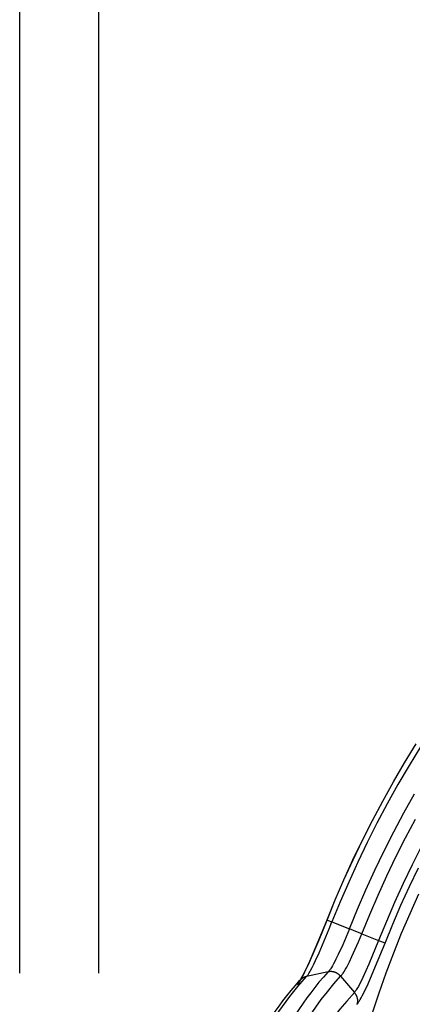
# Model space of a CAD drawing. Header units: millimetres. Extents: x -5878 to -4878, y 4408 to 5408.
# Tile 106 of 119: x -5281 to -5250, y 5165 to 5242. Entities that reach past the tile are written whole.
import ezdxf

# ---------------------------------------------------------------- set-up
doc = ezdxf.new("R2010")
doc.units = ezdxf.units.MM
doc.layers.add('SHOW Mini_Safetyfree Holder', color=7, linetype='Continuous', true_color=0x000000)
doc.styles.add('Arial Standard', font='txt')
doc.dimstyles.get("Standard").update_dxf_attribs({"dimscale": 10, "dimtxt": 2.5, "dimasz": 3, "dimexe": 1, "dimexo": 0.5, "dimgap": 0.8, "dimtad": 1, "dimtoh": 1, "dimzin": 1, "dimdsep": 46, "dimtxsty": 'Arial Standard', "dimblk": 'OPEN90', "dimcen": 2.5, "dimadec": 1, "dimazin": 1, "dimtfac": 1, "dimtdec": 4, "dimtix": 1, "dimtofl": 0, "dimtmove": 1, "dimatfit": 3, "dimldrblk": 'OPEN90', "dimfxl": 1, "dimtolj": 1, "dimtzin": 1, "dimarcsym": 0})

# ---------------------------------------------------------------- blocks, each defined once
blk = doc.blocks.new('*D5')
at = {"layer": 'Defpoints', "color": 0}
for p in [(-5274.713, 5257.497), (-5274.713, 5160.984), (-5085.213, 5160.984)]:
    blk.add_point(p, dxfattribs=at)
at = {"layer": 'SHOW Mini_Safetyfree Holder', "color": 0, "lineweight": -2}
for p, q in [((-5274.713, 5166.984), (-5274.713, 5260.497)), ((-5085.213, 5166.984), (-5085.213, 5260.497)), ((-5091.213, 5257.497), (-5268.713, 5257.497))]:
    blk.add_line(p, q, dxfattribs=at)
at = {"layer": 'SHOW Mini_Safetyfree Holder', "color": 0}
for points in [[(-5268.713, 5258.497), (-5268.713, 5256.497), (-5274.713, 5257.497)], [(-5091.213, 5256.497), (-5091.213, 5258.497), (-5085.213, 5257.497)]]:
    blk.add_solid(points, dxfattribs=at)
at = {"layer": 'SHOW Mini_Safetyfree Holder', "color": 0, "insert": (-5179.963, 5264.492), "char_height": 9, "attachment_point": 5, "style": 'Arial Standard'}
blk.add_mtext('\\A1;189.50', dxfattribs=at)
blk = doc.blocks.new('*D6')
at = {"layer": 'Defpoints', "color": 0}
for p in [(-5280.926, 5291.317), (-5280.926, 5160.984), (-5073.426, 5160.984)]:
    blk.add_point(p, dxfattribs=at)
at = {"layer": 'SHOW Mini_Safetyfree Holder', "color": 0, "lineweight": -2}
for p, q in [((-5280.926, 5166.984), (-5280.926, 5294.317)), ((-5073.426, 5166.984), (-5073.426, 5294.317)), ((-5079.426, 5291.317), (-5274.926, 5291.317))]:
    blk.add_line(p, q, dxfattribs=at)
at = {"layer": 'SHOW Mini_Safetyfree Holder', "color": 0}
for points in [[(-5274.926, 5292.317), (-5274.926, 5290.317), (-5280.926, 5291.317)], [(-5079.426, 5290.317), (-5079.426, 5292.317), (-5073.426, 5291.317)]]:
    blk.add_solid(points, dxfattribs=at)
at = {"layer": 'SHOW Mini_Safetyfree Holder', "color": 0, "insert": (-5177.176, 5298.311), "char_height": 9, "attachment_point": 5, "style": 'Arial Standard'}
blk.add_mtext('\\A1;207.50', dxfattribs=at)

msp = doc.modelspace()

# ---------------------------------------------------------------- linework, layer by layer
at = {"layer": 'SHOW Mini_Safetyfree Holder', "color": 18, "lineweight": -3, "true_color": 0x000000}
for points in [[(-5256.826, 5171.154), (-5256.181, 5172.731), (-5255.503, 5174.299), (-5254.792, 5175.858), (-5254.048, 5177.406), (-5253.271, 5178.943), (-5252.461, 5180.468), (-5251.62, 5181.979), (-5250.746, 5183.475), (-5249.841, 5184.956)], [(-5256.82, 5171.152), (-5256.175, 5172.729), (-5255.497, 5174.297), (-5254.786, 5175.856), (-5254.042, 5177.404), (-5253.265, 5178.941), (-5252.456, 5180.465), (-5251.614, 5181.976), (-5250.74, 5183.473), (-5249.835, 5184.953)], [(-5249.492, 5184.736), (-5250.393, 5183.262), (-5251.262, 5181.773), (-5252.1, 5180.269), (-5252.906, 5178.752), (-5253.679, 5177.222), (-5254.42, 5175.681), (-5255.127, 5174.129), (-5255.802, 5172.568), (-5256.443, 5170.999)], [(-5255.068, 5170.452), (-5254.437, 5171.994), (-5253.774, 5173.528), (-5253.079, 5175.053), (-5252.351, 5176.567), (-5251.591, 5178.07), (-5250.8, 5179.561), (-5249.976, 5181.039)], [(-5254.1, 5170.069), (-5253.477, 5171.592), (-5252.823, 5173.107), (-5252.136, 5174.612), (-5251.417, 5176.108), (-5250.667, 5177.592), (-5249.885, 5179.065)], [(-5249.404, 5176.937), (-5250.141, 5175.478), (-5250.848, 5174.008), (-5251.523, 5172.528), (-5252.166, 5171.039), (-5252.778, 5169.542)], [(-5252.273, 5169.348), (-5251.665, 5170.835), (-5251.026, 5172.313), (-5250.355, 5173.783), (-5249.654, 5175.243)], [(-5249.647, 5173.177), (-5250.34, 5171.644), (-5250.998, 5170.102), (-5251.622, 5168.551), (-5252.211, 5166.991), (-5252.766, 5165.425), (-5253.287, 5163.854)], [(-5259.146, 5166.065), (-5259.131, 5166.082), (-5259.116, 5166.101), (-5259.1, 5166.12), (-5259.084, 5166.141), (-5259.05, 5166.187), (-5259.016, 5166.237), (-5258.981, 5166.291), (-5258.946, 5166.348), (-5258.872, 5166.472), (-5258.797, 5166.607), (-5258.719, 5166.753), (-5258.556, 5167.078), (-5258.194, 5167.857), (-5257.445, 5169.608), (-5256.82, 5171.152)], [(-5258.939, 5166.432), (-5258.926, 5166.45), (-5258.916, 5166.464), (-5258.905, 5166.48), (-5258.882, 5166.515), (-5258.856, 5166.556), (-5258.795, 5166.659), (-5258.733, 5166.77), (-5258.665, 5166.898), (-5258.512, 5167.199), (-5258.168, 5167.938), (-5257.438, 5169.641), (-5256.826, 5171.154)], [(-5256.826, 5171.154), (-5256.826, 5171.154), (-5256.826, 5171.154), (-5256.826, 5171.154), (-5256.826, 5171.154), (-5256.826, 5171.154), (-5256.826, 5171.154), (-5256.825, 5171.154), (-5256.825, 5171.154), (-5256.825, 5171.154), (-5256.825, 5171.153), (-5256.825, 5171.153), (-5256.824, 5171.153), (-5256.822, 5171.152), (-5256.82, 5171.151), (-5256.801, 5171.143), (-5256.725, 5171.112), (-5256.443, 5170.999)], [(-5258.438, 5166.719), (-5258.426, 5166.732), (-5258.414, 5166.745), (-5258.402, 5166.76), (-5258.39, 5166.775), (-5258.365, 5166.807), (-5258.34, 5166.842), (-5258.313, 5166.88), (-5258.287, 5166.92), (-5258.232, 5167.007), (-5258.176, 5167.102), (-5258.118, 5167.204), (-5257.998, 5167.43), (-5257.87, 5167.685), (-5257.735, 5167.966), (-5257.45, 5168.591), (-5256.661, 5170.459), (-5256.443, 5170.999)], [(-5255.068, 5170.452), (-5255.597, 5169.207), (-5255.94, 5168.456), (-5256.125, 5168.075), (-5256.219, 5167.893), (-5256.31, 5167.721), (-5256.399, 5167.565), (-5256.483, 5167.426), (-5256.522, 5167.365), (-5256.56, 5167.309), (-5256.596, 5167.258), (-5256.63, 5167.213), (-5256.646, 5167.193), (-5256.661, 5167.174), (-5256.677, 5167.156), (-5256.691, 5167.14), (-5256.705, 5167.125), (-5256.719, 5167.111), (-5256.732, 5167.098), (-5256.745, 5167.087)], [(-5256.443, 5170.999), (-5255.068, 5170.452)], [(-5254.1, 5170.069), (-5254.426, 5170.194), (-5255.068, 5170.452)], [(-5255.761, 5166.749), (-5255.755, 5166.754), (-5255.748, 5166.761), (-5255.734, 5166.774), (-5255.719, 5166.788), (-5255.704, 5166.804), (-5255.688, 5166.822), (-5255.672, 5166.841), (-5255.654, 5166.862), (-5255.637, 5166.885), (-5255.599, 5166.935), (-5255.559, 5166.993), (-5255.516, 5167.057), (-5255.471, 5167.128), (-5255.377, 5167.288), (-5255.278, 5167.468), (-5255.075, 5167.865), (-5254.876, 5168.283), (-5254.367, 5169.431), (-5254.1, 5170.069)], [(-5254.1, 5170.069), (-5252.778, 5169.542)], [(-5252.778, 5169.542), (-5253.545, 5167.688), (-5254.01, 5166.652), (-5254.13, 5166.404), (-5254.249, 5166.167), (-5254.366, 5165.948), (-5254.423, 5165.847), (-5254.479, 5165.754), (-5254.533, 5165.669), (-5254.559, 5165.63), (-5254.584, 5165.593), (-5254.609, 5165.559), (-5254.633, 5165.528), (-5254.645, 5165.514), (-5254.657, 5165.5), (-5254.668, 5165.487), (-5254.68, 5165.475)], [(-5254.478, 5164.546), (-5254.464, 5164.562), (-5254.449, 5164.579), (-5254.434, 5164.598), (-5254.418, 5164.618), (-5254.387, 5164.661), (-5254.354, 5164.708), (-5254.321, 5164.758), (-5254.287, 5164.813), (-5254.217, 5164.931), (-5254.144, 5165.06), (-5254.07, 5165.199), (-5253.917, 5165.5), (-5253.607, 5166.16), (-5253.012, 5167.532), (-5252.273, 5169.348)], [(-5252.778, 5169.542), (-5252.433, 5169.408), (-5252.325, 5169.367), (-5252.292, 5169.355), (-5252.281, 5169.351), (-5252.273, 5169.348)], [(-5261.908, 5161.742), (-5261.656, 5162.217), (-5261.396, 5162.679), (-5261.131, 5163.126), (-5260.862, 5163.557), (-5260.591, 5163.971), (-5260.315, 5164.373), (-5260.032, 5164.767), (-5259.738, 5165.158), (-5259.431, 5165.55), (-5259.112, 5165.941), (-5258.78, 5166.332), (-5258.438, 5166.719)], [(-5256.745, 5167.087), (-5257.107, 5166.678), (-5257.455, 5166.269), (-5257.788, 5165.86), (-5258.107, 5165.451), (-5258.413, 5165.042), (-5258.704, 5164.634), (-5258.983, 5164.226), (-5259.249, 5163.819), (-5259.503, 5163.413), (-5259.744, 5163.007), (-5259.973, 5162.602), (-5260.191, 5162.199)], [(-5259.191, 5161.911), (-5258.862, 5162.511), (-5258.506, 5163.112), (-5258.123, 5163.717), (-5257.712, 5164.322), (-5257.271, 5164.929), (-5256.8, 5165.536), (-5256.297, 5166.143), (-5255.761, 5166.749)], [(-5258.438, 5166.719), (-5258.455, 5166.715), (-5258.473, 5166.711), (-5258.491, 5166.706), (-5258.508, 5166.701), (-5258.526, 5166.696), (-5258.543, 5166.69), (-5258.561, 5166.684), (-5258.578, 5166.678), (-5258.595, 5166.671), (-5258.612, 5166.664), (-5258.629, 5166.656), (-5258.646, 5166.648), (-5258.663, 5166.64), (-5258.679, 5166.632), (-5258.695, 5166.623), (-5258.711, 5166.614), (-5258.727, 5166.605), (-5258.743, 5166.595), (-5258.759, 5166.585), (-5258.774, 5166.575), (-5258.789, 5166.564), (-5258.804, 5166.554), (-5258.819, 5166.543), (-5258.833, 5166.531), (-5258.847, 5166.52), (-5258.861, 5166.508), (-5258.875, 5166.496), (-5258.888, 5166.483), (-5258.901, 5166.471), (-5258.914, 5166.458), (-5258.927, 5166.445), (-5258.939, 5166.432)], [(-5256.745, 5167.087), (-5258.438, 5166.719)], [(-5255.761, 5166.749), (-5255.776, 5166.766), (-5255.792, 5166.783), (-5255.807, 5166.799), (-5255.824, 5166.816), (-5255.84, 5166.831), (-5255.857, 5166.847), (-5255.874, 5166.862), (-5255.892, 5166.877), (-5255.91, 5166.891), (-5255.928, 5166.905), (-5255.946, 5166.919), (-5255.965, 5166.932), (-5255.984, 5166.945), (-5256.003, 5166.957), (-5256.023, 5166.969), (-5256.043, 5166.98), (-5256.063, 5166.991), (-5256.083, 5167.001), (-5256.104, 5167.011), (-5256.124, 5167.021), (-5256.145, 5167.03), (-5256.167, 5167.039), (-5256.188, 5167.047), (-5256.209, 5167.054), (-5256.231, 5167.061), (-5256.253, 5167.068), (-5256.275, 5167.074), (-5256.297, 5167.08), (-5256.319, 5167.085), (-5256.341, 5167.09), (-5256.363, 5167.094), (-5256.386, 5167.098), (-5256.408, 5167.101), (-5256.431, 5167.103), (-5256.453, 5167.106), (-5256.476, 5167.107), (-5256.499, 5167.108), (-5256.521, 5167.109), (-5256.544, 5167.109), (-5256.566, 5167.109), (-5256.589, 5167.108), (-5256.611, 5167.106), (-5256.634, 5167.104), (-5256.656, 5167.102), (-5256.678, 5167.099), (-5256.701, 5167.095), (-5256.723, 5167.091), (-5256.745, 5167.087)], [(-5255.761, 5166.749), (-5254.68, 5165.475)], [(-5262.52, 5161.251), (-5262.269, 5161.731), (-5262.005, 5162.206), (-5261.729, 5162.676), (-5261.442, 5163.141), (-5261.167, 5163.564), (-5260.882, 5163.982), (-5260.588, 5164.396), (-5260.283, 5164.806), (-5259.964, 5165.218), (-5259.634, 5165.625), (-5259.295, 5166.027), (-5258.945, 5166.426)], [(-5258.939, 5166.432), (-5258.945, 5166.426)], [(-5254.68, 5165.475), (-5255.278, 5164.803), (-5255.818, 5164.154), (-5256.317, 5163.514), (-5256.776, 5162.886), (-5257.213, 5162.246), (-5257.43, 5161.909), (-5257.652, 5161.553), (-5257.88, 5161.172), (-5258.112, 5160.766)], [(-5254.68, 5165.475), (-5254.66, 5165.452), (-5254.642, 5165.428), (-5254.624, 5165.404), (-5254.606, 5165.378), (-5254.59, 5165.352), (-5254.574, 5165.326), (-5254.559, 5165.298), (-5254.544, 5165.271), (-5254.53, 5165.242), (-5254.518, 5165.213), (-5254.506, 5165.184), (-5254.495, 5165.155), (-5254.485, 5165.125), (-5254.476, 5165.094), (-5254.467, 5165.064), (-5254.46, 5165.033), (-5254.454, 5165.002), (-5254.449, 5164.97), (-5254.445, 5164.939), (-5254.441, 5164.908), (-5254.439, 5164.877), (-5254.438, 5164.845), (-5254.438, 5164.814), (-5254.439, 5164.783), (-5254.44, 5164.752), (-5254.443, 5164.722), (-5254.447, 5164.691), (-5254.451, 5164.661), (-5254.457, 5164.632), (-5254.463, 5164.603), (-5254.47, 5164.574), (-5254.478, 5164.546)]]:
    msp.add_lwpolyline(points, dxfattribs=at)

# ---------------------------------------------------------------- dimensions: what is measured, and where the dimension line sits
at = {"layer": 'SHOW Mini_Safetyfree Holder', "color": 5, "true_color": 0x0000ff}
for base, p1, p2, picture, middle in [((-5280.926, 5291.317), (-5073.426, 5160.984), (-5280.926, 5160.984), '*D6', (-5177.176, 5298.311)), ((-5274.713, 5257.497), (-5085.213, 5160.984), (-5274.713, 5160.984), '*D5', (-5179.963, 5264.492))]:
    dim = msp.add_linear_dim(base=base, p1=p1, p2=p2, dimstyle='Standard', override={"dimscale": 3, "dimtxt": 3, "dimasz": 2, "dimexe": 1, "dimexo": 2, "dimgap": 0.8, "dimtad": 1, "dimtih": 0, "dimtoh": 0, "dimdec": 2, "dimzin": 1, "dimtxsty": 'Arial Standard', "dimsah": 0, "dimcen": 2.5, "dimadec": 1, "dimazin": 1, "dimtix": 0, "dimtmove": 0, "dimtzin": 1}, dxfattribs=at)
    dim.commit()
    dim.dimension.update_dxf_attribs({"geometry": picture, "text_midpoint": middle})

doc.saveas('drawing.dxf')
